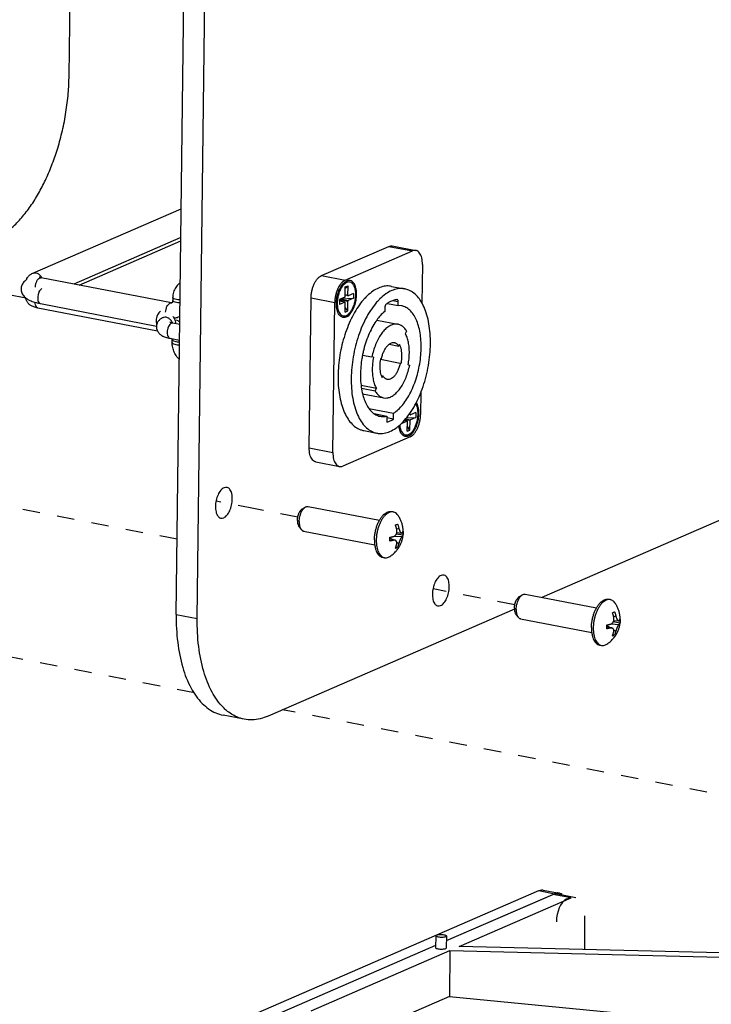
# Model space of a CAD drawing. Header units: inches. Extents: x -1 to 205, y 81 to 217.
# Tile 96 of 108: x 97.02 to 101.38, y 159.88 to 166.08. Entities that reach past the tile are written whole.
import ezdxf

# ---------------------------------------------------------------- set-up
doc = ezdxf.new("R2010")
doc.units = ezdxf.units.IN
doc.header["$LTSCALE"] = 1.1
doc.header["$MEASUREMENT"] = 0
doc.linetypes.add('DASHED', pattern=[0.2, 0.1, -0.1])
doc.layers.get('0').update_dxf_attribs({"linetype": 'CONTINUOUS'})
doc.layers.add('02___PRT_ALL_AXES', color=7, linetype='CONTINUOUS')
doc.layers.add('7_ALL_FEATURES', color=7, linetype='CONTINUOUS')

msp = doc.modelspace()

# ---------------------------------------------------------------- linework, layer by layer
at = {"color": 7, "linetype": 'Continuous'}
for p, q in [((98.01, 162.3374), (98.1507, 173.8461)), ((98.1426, 162.3117), (98.2833, 173.8204)), ((97.1064, 164.486), (98.0412, 164.8914)), ((98.039, 164.7103), (97.365, 164.418)), ((97.3983, 164.4115), (98.0387, 164.6893)), ((98.9243, 164.4711), (99.3492, 164.6553)), ((99.0735, 164.4421), (99.4983, 164.6264)), ((99.3492, 164.6553), (99.4983, 164.6264)), ((99.3703, 164.6581), (99.5194, 164.6291)), ((99.5607, 164.5408), (99.5577, 164.2981)), ((97.1503, 164.4568), (97.1591, 164.4579)), ((97.9795, 164.2988), (97.1591, 164.4579)), ((97.1614, 164.4591), (97.162, 164.4578)), ((98.9243, 164.4711), (99.0735, 164.4421)), ((99.0743, 164.3385), (99.0751, 164.3997)), ((99.075, 164.3911), (99.0921, 164.407)), ((99.0751, 164.3997), (99.0921, 164.407)), ((99.0913, 164.3459), (99.0921, 164.407)), ((97.1433, 164.297), (97.1547, 164.2946)), ((97.9707, 164.2977), (97.9795, 164.2988)), ((97.9883, 164.3326), (97.9881, 164.3137)), ((98.8477, 163.3869), (98.8592, 164.3302)), ((98.8592, 164.3302), (99.0084, 164.3013)), ((98.9968, 163.358), (99.0084, 164.3013)), ((99.0382, 164.3199), (99.0378, 164.2897)), ((99.0722, 164.3046), (99.0378, 164.2897)), ((99.0381, 164.3118), (99.042, 164.3135)), ((99.0728, 164.3047), (99.0381, 164.3114)), ((99.0722, 164.3046), (99.0381, 164.3112)), ((99.0726, 164.3348), (99.0382, 164.3199)), ((99.0383, 164.3199), (99.0909, 164.3097)), ((99.0446, 164.3102), (99.042, 164.3135)), ((99.0448, 164.3227), (99.0926, 164.3134)), ((99.0485, 164.3244), (99.127, 164.3284)), ((99.0728, 164.3047), (99.0722, 164.3046)), ((99.0731, 164.2412), (99.0739, 164.3023)), ((99.0924, 164.3436), (99.0744, 164.347)), ((99.0913, 164.3459), (99.0745, 164.3492)), ((99.0901, 164.2486), (99.0909, 164.3097)), ((99.0924, 164.3436), (99.093, 164.3436)), ((99.127, 164.3284), (99.0926, 164.3134)), ((99.1274, 164.3586), (99.093, 164.3436)), ((99.1274, 164.3586), (99.127, 164.3284)), ((99.4084, 164.3057), (99.3722, 164.3127)), ((99.4016, 164.3204), (99.3997, 164.3205)), ((99.4081, 164.2829), (99.4084, 164.3057)), ((97.1392, 164.267), (97.1379, 164.2673)), ((97.8932, 164.1207), (97.1392, 164.267)), ((97.1533, 164.2949), (97.1547, 164.2946)), ((97.1547, 164.2946), (97.8863, 164.1527)), ((99.0731, 164.2412), (99.0901, 164.2486)), ((99.0901, 164.2486), (99.0735, 164.271)), ((99.3235, 164.2689), (99.3232, 164.246)), ((99.3399, 164.2964), (99.3326, 164.2914)), ((99.3401, 164.296), (99.4081, 164.2829)), ((99.4291, 164.2812), (99.4081, 164.2829)), ((97.9893, 164.173), (97.9805, 164.1718)), ((97.9813, 164.1748), (97.9893, 164.173)), ((97.9893, 164.173), (98.0323, 164.1646)), ((97.9978, 164.2022), (98, 164.1977)), ((99.2737, 164.191), (99.4066, 164.1652)), ((97.9805, 164.1718), (97.9772, 164.17)), ((99.461, 164.1212), (99.4527, 164.1055)), ((97.9692, 164.0767), (97.9706, 164.0764)), ((97.9706, 164.0763), (98.0311, 164.0646)), ((97.9851, 164.0684), (97.9848, 164.0736)), ((97.9849, 164.0496), (97.9851, 164.0684)), ((99.3508, 164.039), (99.4113, 164.0273)), ((99.4163, 164.0366), (99.4113, 164.0273)), ((99.1837, 163.9703), (99.2428, 163.9588)), ((99.2527, 163.9567), (99.2428, 163.9588)), ((99.2527, 163.9567), (99.2525, 163.9557)), ((99.2963, 163.9473), (99.2958, 163.9449)), ((99.2958, 163.9449), (99.421, 163.9206)), ((99.2962, 163.9472), (99.3022, 163.9461)), ((99.3022, 163.9461), (99.2963, 163.9473)), ((99.421, 163.9206), (99.427, 163.9193)), ((99.4705, 163.91), (99.4804, 163.9078)), ((99.3017, 163.8414), (99.3119, 163.8394)), ((99.3069, 163.83), (99.3119, 163.8394)), ((99.2705, 163.7611), (99.174, 163.7798)), ((99.177, 163.762), (99.2622, 163.7455)), ((99.2622, 163.7455), (99.2705, 163.7611)), ((99.1837, 163.7272), (99.3166, 163.7014)), ((99.5508, 163.7356), (99.5491, 163.5975)), ((99.2241, 163.635), (99.3787, 163.605)), ((99.2565, 163.6021), (99.3362, 163.5866)), ((99.3362, 163.5866), (99.3358, 163.5487)), ((99.3783, 163.5671), (99.3361, 163.5753)), ((99.3783, 163.5671), (99.3787, 163.605)), ((99.4645, 163.5552), (99.4301, 163.5402)), ((99.4645, 163.5552), (99.4454, 163.5589)), ((99.4651, 163.5552), (99.4456, 163.559)), ((99.452, 163.5663), (99.4832, 163.5602)), ((99.4552, 163.5698), (99.4849, 163.564)), ((99.4606, 163.5759), (99.5193, 163.5789)), ((99.4651, 163.5552), (99.4645, 163.5552)), ((99.4847, 163.5941), (99.4755, 163.5959)), ((99.4836, 163.5965), (99.4768, 163.5978)), ((99.4824, 163.4991), (99.4832, 163.5602)), ((99.4836, 163.5965), (99.4837, 163.6078)), ((99.4847, 163.5941), (99.4853, 163.5942)), ((99.5193, 163.5789), (99.4849, 163.564)), ((99.5197, 163.6091), (99.4853, 163.5942)), ((99.5197, 163.6091), (99.5193, 163.5789)), ((99.4301, 163.5417), (99.4301, 163.5402)), ((99.4654, 163.4917), (99.4662, 163.5529)), ((99.4654, 163.4917), (99.4824, 163.4991)), ((99.4824, 163.4991), (99.4658, 163.5216)), ((99.484, 163.4566), (99.0592, 163.2724)), ((98.8477, 163.3869), (98.9968, 163.358)), ((98.8889, 163.2986), (99.0381, 163.2697)), ((102.2643, 163.2921), (100.3127, 162.4458)), ((98.01, 162.3374), (98.1426, 162.3117)), ((100.1401, 162.371), (98.5893, 161.6985)), ((98.4381, 161.6788), (98.3055, 161.7045)), ((100.4106, 160.58), (100.526, 160.5576)), ((99.7115, 160.2853), (100.3825, 160.5763)), ((99.6449, 160.3152), (99.644, 160.2397)), ((99.7118, 160.3144), (99.7109, 160.2389)), ((97.9808, 159.5348), (99.6442, 160.2561))]:
    msp.add_line(p, q, dxfattribs=at)
at = {"color": 4, "linetype": 'DASHED'}
for p, q in [((97.0635, 164.329), (95.7043, 164.5926)), ((98.0158, 162.8111), (93.5802, 163.6714)), ((98.5076, 163.0029), (98.261, 163.0508)), ((98.5073, 163.0028), (98.5076, 163.0029)), ((98.7755, 162.9508), (98.5073, 163.0028)), ((100.1421, 162.3987), (99.6273, 162.4985)), ((98.1247, 161.8456), (96.074, 162.2434)), ((102.8637, 160.9264), (98.6802, 161.7379))]:
    msp.add_line(p, q, dxfattribs=at)
at = {"color": 7, "linetype": 'Continuous'}
for points, start_tangent, end_tangent in [([(99.3492, 164.6553), (99.3615, 164.6585), (99.3703, 164.6581)], (0.917444, 0.397864), (0.982003, -0.188867)), ([(99.5194, 164.6291), (99.5107, 164.6296), (99.4983, 164.6264)], (-0.982003, 0.188867), (-0.917444, -0.397864)), ([(99.5607, 164.5408), (99.5597, 164.5623), (99.5563, 164.582), (99.5507, 164.599), (99.543, 164.6128), (99.5334, 164.6227), (99.5226, 164.6283), (99.5194, 164.6291)], (0.012225, 0.999925), (-0.982003, 0.188867)), ([(97.0802, 164.4682), (97.0874, 164.4749), (97.1064, 164.486)], (0.68327, 0.730166), (0.917444, 0.397864)), ([(97.1064, 164.486), (97.1106, 164.4875), (97.1265, 164.4881)], (0.91653, 0.399966), (0.981705, -0.190408)), ([(97.1265, 164.4881), (97.1423, 164.4814), (97.1557, 164.4686), (97.1568, 164.4669)], (0.981705, -0.190408), (0.566413, -0.824121)), ([(97.0672, 164.4455), (97.0656, 164.4443), (97.0469, 164.4262), (97.0359, 164.4043), (97.0335, 164.3805), (97.0405, 164.3567), (97.0566, 164.3356), (97.0631, 164.33)], (-0.820163, -0.57213), (0.787175, -0.616729)), ([(97.0668, 164.4454), (97.0734, 164.4596), (97.0802, 164.4682)], (0.296363, 0.955075), (0.68327, 0.730166)), ([(97.1238, 164.4072), (97.1255, 164.417), (97.1314, 164.4348), (97.1401, 164.4488), (97.1503, 164.4568)], (0.113998, 0.993481), (0.917444, 0.397864)), ([(97.1591, 164.4579), (97.1508, 164.4599), (97.1467, 164.4613)], (-0.981705, 0.190408), (-0.009587, -0.999954)), ([(97.1467, 164.4613), (97.1467, 164.4613)], (-0.36267, -0.931918), (-0.009588, -0.999954)), ([(97.1568, 164.4669), (97.1614, 164.4591)], (0.566413, -0.824121), (0.436427, -0.89974)), ([(98.035, 164.4264), (98.0277, 164.4208), (98.007, 164.397), (97.9933, 164.3668), (97.9883, 164.3326)], (-0.818135, -0.575027), (-0.012225, -0.999925)), ([(98.8592, 164.3302), (98.8607, 164.3528), (98.8646, 164.3757), (98.8707, 164.3977), (98.8789, 164.4184), (98.8887, 164.4367), (98.8998, 164.4519), (98.9119, 164.4636), (98.9243, 164.4711)], (0.012225, 0.999925), (0.917444, 0.397864)), ([(99.0735, 164.4421), (99.0611, 164.4346), (99.049, 164.4229), (99.0379, 164.4078), (99.028, 164.3895), (99.0199, 164.3688), (99.0138, 164.3468), (99.0099, 164.3238), (99.0084, 164.3013)], (-0.917444, -0.397864), (-0.012225, -0.999925)), ([(99.141, 164.3495), (99.1396, 164.3735), (99.1349, 164.3948), (99.1272, 164.4119), (99.1168, 164.4239), (99.1045, 164.4301), (99.0909, 164.4302), (99.0768, 164.4241), (99.0663, 164.4155)], (0.012225, 0.999925), (-0.711736, -0.702447)), ([(97.1232, 164.3981), (97.1238, 164.4072)], (0.011285, 0.999936), (0.113998, 0.993481)), ([(97.1646, 164.3901), (97.1544, 164.3821), (97.1457, 164.3681), (97.1398, 164.3503), (97.1375, 164.3314), (97.1393, 164.3142), (97.1449, 164.3014), (97.1533, 164.2949)], (-0.917444, -0.397864), (0.958611, -0.284717)), ([(99.0516, 164.397), (99.0505, 164.3951), (99.0397, 164.374), (99.0315, 164.3499), (99.0262, 164.3244), (99.0242, 164.2988)], (-0.535222, -0.844712), (-0.012225, -0.999925)), ([(99.0663, 164.4155), (99.0631, 164.4122), (99.0516, 164.397)], (-0.711736, -0.702447), (-0.535222, -0.844712)), ([(97.0631, 164.33), (97.08, 164.319), (97.1117, 164.3056), (97.1433, 164.297)], (0.787175, -0.616729), (0.976089, -0.217373)), ([(97.1392, 164.267), (97.1137, 164.2738), (97.094, 164.2831), (97.0787, 164.2956), (97.0684, 164.311), (97.0635, 164.3285), (97.0633, 164.3306)], (-0.981705, 0.190408), (-0.071504, 0.99744)), ([(97.1379, 164.2673), (97.1294, 164.2738), (97.1239, 164.2866), (97.122, 164.3029)], (-0.957752, 0.287595), (0.001255, 0.999999)), ([(97.9436, 164.2403), (97.9458, 164.2579), (97.9517, 164.2757), (97.9605, 164.2897), (97.9707, 164.2977)], (0.026216, 0.999656), (0.917444, 0.397864)), ([(97.9828, 164.2989), (97.9823, 164.2987), (97.9795, 164.2988)], (-0.912048, -0.410084), (-0.981705, 0.190408)), ([(97.9881, 164.3137), (97.9871, 164.306), (97.985, 164.3011), (97.9833, 164.2992), (97.9828, 164.2989)], (-0.012225, -0.999925), (-0.912048, -0.410084)), ([(98.034, 164.2991), (98.0286, 164.2994), (98.0108, 164.3016), (97.9969, 164.3055), (97.9892, 164.3106), (97.9885, 164.3137)], (-0.999533, 0.030543), (-0.028364, 0.999598)), ([(98.0342, 164.318), (98.0289, 164.3183), (98.011, 164.3205), (97.9972, 164.3244), (97.9895, 164.3295), (97.9887, 164.3326)], (-0.999533, 0.030543), (-0.028364, 0.999598)), ([(99.0242, 164.2988), (99.0256, 164.2747), (99.0266, 164.2682)], (-0.012225, -0.999925), (0.179903, -0.983684)), ([(99.0333, 164.2454), (99.038, 164.2363), (99.0484, 164.2243), (99.0607, 164.2181), (99.0743, 164.2181), (99.0884, 164.2242), (99.1021, 164.2361), (99.1147, 164.2531), (99.1255, 164.2743), (99.1337, 164.2983), (99.139, 164.3239), (99.141, 164.3495)], (0.398226, -0.917287), (0.012225, 0.999925)), ([(99.0383, 164.3199), (99.0394, 164.3177), (99.0406, 164.3156), (99.042, 164.3135)], (0.425134, -0.90513), (0.594885, -0.803811)), ([(99.0726, 164.3348), (99.0731, 164.3352), (99.0736, 164.3358), (99.074, 164.3366), (99.0742, 164.3376), (99.0743, 164.3385)], (0.917444, 0.397864), (0.012225, 0.999925)), ([(99.0739, 164.3023), (99.0738, 164.3032), (99.0736, 164.304), (99.0732, 164.3045), (99.0728, 164.3047)], (0.012225, 0.999925), (-0.980651, 0.195766)), ([(99.0926, 164.3134), (99.0921, 164.3131), (99.0916, 164.3124), (99.0912, 164.3116), (99.091, 164.3107), (99.0909, 164.3097)], (-0.917444, -0.397864), (-0.012225, -0.999925)), ([(99.0913, 164.3459), (99.0914, 164.345), (99.0916, 164.3443), (99.092, 164.3438), (99.0924, 164.3436)], (-0.012225, -0.999925), (0.980651, -0.195766)), ([(99.3997, 164.3205), (99.3774, 164.315), (99.355, 164.3053), (99.3399, 164.2964)], (-0.988916, -0.148475), (-0.837202, -0.546893)), ([(99.4084, 164.3057), (99.4081, 164.3108), (99.4069, 164.3151), (99.405, 164.3183), (99.4025, 164.3201), (99.4016, 164.3204)], (0.012225, 0.999925), (-0.981939, 0.189197)), ([(97.9112, 164.2452), (97.901, 164.2373), (97.8923, 164.2233), (97.8863, 164.2055), (97.8841, 164.1866), (97.8859, 164.1694), (97.8875, 164.1641)], (-0.917444, -0.397864), (0.346824, -0.93793)), ([(99.0266, 164.2682), (99.0303, 164.2535), (99.0333, 164.2454)], (0.179903, -0.983684), (0.398226, -0.917287)), ([(99.3232, 164.246), (99.2946, 164.2179), (99.2734, 164.1913)], (-0.767812, -0.640675), (-0.583626, -0.812022)), ([(99.3326, 164.2914), (99.3298, 164.2886), (99.3272, 164.2846), (99.3252, 164.2797), (99.3239, 164.2743), (99.3235, 164.2689)], (-0.81337, -0.581747), (-0.012225, -0.999925)), ([(99.3787, 163.605), (99.4081, 163.6276), (99.4363, 163.6577), (99.4627, 163.6944), (99.4867, 163.7369), (99.5076, 163.7842), (99.525, 163.8351), (99.5385, 163.8884), (99.5476, 163.9428), (99.5522, 163.9969), (99.5523, 164.0495), (99.5476, 164.0993), (99.5385, 164.1451), (99.5251, 164.1857), (99.5077, 164.2202), (99.4868, 164.2477), (99.4628, 164.2676), (99.4364, 164.2794), (99.4291, 164.2812)], (0.845808, 0.533487), (-0.981819, 0.189821)), ([(97.9216, 164.2045), (97.9051, 164.1927), (97.8932, 164.1777), (97.8867, 164.1606), (97.8856, 164.1527)], (-0.876068, -0.482188), (-0.068769, -0.997633)), ([(97.9459, 164.2085), (97.9291, 164.2076), (97.9216, 164.2045)], (-0.988053, 0.154115), (-0.875989, -0.482332)), ([(97.9858, 164.1739), (97.9767, 164.1899), (97.9626, 164.2023), (97.9459, 164.2085)], (-0.345962, 0.938249), (-0.988053, 0.154115)), ([(97.971, 164.1777), (97.9698, 164.1786), (97.9714, 164.1779), (97.9778, 164.1757), (97.9813, 164.1748)], (-0.810414, 0.585858), (0.969469, -0.245214)), ([(97.9897, 164.2136), (97.9975, 164.2028), (97.9978, 164.2022)], (0.662907, -0.748702), (0.484827, -0.87461)), ([(98.0219, 164.2086), (97.9978, 164.2015)], (-0.917424, -0.397911), (-0.98713, -0.159918)), ([(98, 164.1977), (98.004, 164.1854), (98.005, 164.17)], (0.409819, -0.912167), (-0.069093, -0.99761)), ([(98.0326, 164.1782), (98.0315, 164.1791), (98.0116, 164.1924)], (-0.767852, 0.640627), (-0.879181, 0.476488)), ([(98.0335, 164.2145), (98.0219, 164.2086)], (-0.858315, -0.513123), (-0.917424, -0.397911)), ([(99.2734, 164.1913), (99.2676, 164.183), (99.2429, 164.142), (99.221, 164.0959), (99.2026, 164.0459), (99.188, 163.9931), (99.1829, 163.9692)], (-0.583626, -0.812022), (-0.192133, -0.981369)), ([(97.8856, 164.1527), (97.8858, 164.142), (97.8913, 164.1235), (97.9031, 164.1068), (97.9202, 164.0936), (97.9422, 164.0838), (97.9706, 164.0763)], (-0.068769, -0.997633), (0.981705, -0.190408)), ([(97.9772, 164.17), (97.9703, 164.1638), (97.9616, 164.1499), (97.9557, 164.1321), (97.9534, 164.1131), (97.9552, 164.096), (97.9608, 164.0832), (97.9692, 164.0767)], (-0.836523, -0.547932), (0.958164, -0.286219)), ([(99.4066, 164.1652), (99.3865, 164.1659), (99.3644, 164.1597), (99.3422, 164.1467), (99.3206, 164.1272), (99.3003, 164.1018), (99.2818, 164.0712), (99.2658, 164.0365), (99.2526, 163.9987), (99.2428, 163.9588)], (-0.98181, 0.189864), (-0.19555, -0.980694)), ([(99.461, 164.1212), (99.4457, 164.1423), (99.4277, 164.157), (99.4078, 164.165), (99.4066, 164.1652)], (-0.500856, 0.86553), (-0.98181, 0.189864)), ([(98.0291, 163.9446), (98.0146, 163.9608), (97.9981, 163.9882), (97.988, 164.0184), (97.9849, 164.0496)], (-0.723472, 0.690354), (0.012225, 0.999925)), ([(97.9852, 164.0496), (97.986, 164.0465), (97.9937, 164.0414), (98.0075, 164.0375), (98.0254, 164.0353), (98.0307, 164.035)], (0.028364, -0.999598), (0.999533, -0.030543)), ([(97.9855, 164.0684), (97.9862, 164.0654), (97.9939, 164.0603), (98.0078, 164.0563), (98.0256, 164.0541), (98.031, 164.0539)], (0.028364, -0.999598), (0.999533, -0.030543)), ([(99.3507, 164.0391), (99.3519, 164.04), (99.3652, 164.0474), (99.3784, 164.0498), (99.3841, 164.0493)], (0.789475, 0.613783), (0.981575, -0.19108)), ([(99.3841, 164.0493), (99.3908, 164.0472), (99.4019, 164.0395), (99.4113, 164.0273)], (0.981575, -0.19108), (0.500856, -0.86553)), ([(99.4705, 163.91), (99.4762, 163.9472), (99.4784, 163.984), (99.4771, 164.0193), (99.4723, 164.0519), (99.4641, 164.081), (99.4527, 164.1055)], (0.19555, 0.980694), (-0.500856, 0.86553)), ([(99.3022, 163.9461), (99.3083, 163.9699), (99.3167, 163.9921), (99.3271, 164.0117), (99.339, 164.0279), (99.3507, 164.0391)], (0.19555, 0.980694), (0.789475, 0.613783)), ([(99.427, 163.9193), (99.4304, 163.9416), (99.4317, 163.9637), (99.4309, 163.9849), (99.428, 164.0045), (99.4231, 164.0219), (99.4163, 164.0366)], (0.19555, 0.980694), (-0.500856, 0.86553)), ([(99.1829, 163.9692), (99.1777, 163.9389), (99.1718, 163.8846), (99.1705, 163.8314), (99.1739, 163.7807), (99.1818, 163.7337), (99.1833, 163.7271)], (-0.192133, -0.981369), (0.237616, -0.971359)), ([(99.2525, 163.9557), (99.247, 163.9195), (99.2448, 163.8827), (99.2461, 163.8474), (99.251, 163.8147), (99.2592, 163.7857), (99.2705, 163.7611)], (-0.193223, -0.981155), (0.500856, -0.86553)), ([(99.2958, 163.9449), (99.2928, 163.925), (99.2915, 163.9029), (99.2923, 163.8818), (99.2952, 163.8622), (99.3001, 163.8447), (99.3015, 163.8413)], (-0.185756, -0.982596), (0.374441, -0.927251)), ([(99.3166, 163.7014), (99.3368, 163.7008), (99.3588, 163.7069), (99.381, 163.72), (99.4026, 163.7395), (99.4229, 163.7649), (99.4414, 163.7954), (99.4575, 163.8301), (99.4706, 163.868), (99.4804, 163.9078)], (0.98181, -0.189864), (0.19555, 0.980694)), ([(99.421, 163.9206), (99.4149, 163.8968), (99.4065, 163.8746), (99.3961, 163.8549), (99.3842, 163.8387), (99.3713, 163.8266), (99.358, 163.8192), (99.3448, 163.8168), (99.3391, 163.8174)], (-0.19555, -0.980694), (-0.981575, 0.19108)), ([(99.3015, 163.8413), (99.3069, 163.83)], (0.374441, -0.927251), (0.500856, -0.86553)), ([(99.3391, 163.8174), (99.3324, 163.8195), (99.3213, 163.8271), (99.3119, 163.8394)], (-0.981575, 0.19108), (-0.500856, 0.86553)), ([(99.2622, 163.7455), (99.2776, 163.7244), (99.2955, 163.7096), (99.3154, 163.7017), (99.3166, 163.7014)], (0.500856, -0.86553), (0.98181, -0.189864)), ([(99.1833, 163.7271), (99.194, 163.6916), (99.2104, 163.6553), (99.2304, 163.6258), (99.2535, 163.6037), (99.2563, 163.6017)], (0.237616, -0.971359), (0.82203, -0.569444)), ([(99.5333, 163.6), (99.5319, 163.6241), (99.5272, 163.6453), (99.5195, 163.6624), (99.5181, 163.6646)], (0.012225, 0.999925), (-0.563076, 0.826405)), ([(99.2563, 163.6017), (99.2793, 163.5896), (99.2941, 163.5855)], (0.82203, -0.569444), (0.981676, -0.190555)), ([(99.2941, 163.5855), (99.3071, 163.5839), (99.3362, 163.5866)], (0.981676, -0.190555), (0.973344, 0.229349)), ([(99.3358, 163.5487), (99.3499, 163.5531), (99.3641, 163.5593), (99.3783, 163.5671)], (0.968832, 0.247719), (0.853374, 0.521299)), ([(99.4256, 163.496), (99.4303, 163.4869), (99.4407, 163.4749), (99.453, 163.4687), (99.4666, 163.4686), (99.4807, 163.4747), (99.4944, 163.4866), (99.507, 163.5037), (99.5178, 163.5248), (99.526, 163.5489), (99.5313, 163.5744), (99.5333, 163.6)], (0.398226, -0.917287), (0.012225, 0.999925)), ([(99.4662, 163.5529), (99.4661, 163.5538), (99.4659, 163.5545), (99.4655, 163.555), (99.4651, 163.5552)], (0.012225, 0.999925), (-0.980651, 0.195766)), ([(99.4849, 163.564), (99.4844, 163.5636), (99.4839, 163.563), (99.4835, 163.5622), (99.4833, 163.5612), (99.4832, 163.5602)], (-0.917444, -0.397864), (-0.012225, -0.999925)), ([(99.4836, 163.5965), (99.4837, 163.5956), (99.4839, 163.5948), (99.4843, 163.5943), (99.4847, 163.5941)], (-0.012225, -0.999925), (0.980651, -0.195766)), ([(99.484, 163.4566), (99.4964, 163.4642), (99.5085, 163.4758), (99.5196, 163.491), (99.5295, 163.5093), (99.5376, 163.53), (99.5437, 163.552), (99.5476, 163.575), (99.5491, 163.5975)], (0.917444, 0.397864), (0.012225, 0.999925)), ([(99.4172, 163.5311), (99.4179, 163.5252), (99.4189, 163.5188)], (0.094533, -0.995522), (0.179903, -0.983684)), ([(99.4189, 163.5188), (99.4226, 163.504), (99.4256, 163.496)], (0.179903, -0.983684), (0.398226, -0.917287)), ([(98.8889, 163.2986), (98.8857, 163.2994), (98.8749, 163.305), (98.8654, 163.315), (98.8576, 163.3287), (98.852, 163.3457), (98.8486, 163.3654), (98.8477, 163.3869)], (-0.982003, 0.188867), (0.012225, 0.999925)), ([(98.9968, 163.358), (98.9978, 163.3365), (99.0012, 163.3167), (99.0068, 163.2998), (99.0145, 163.286), (99.0241, 163.2761), (99.0349, 163.2705), (99.0381, 163.2697)], (-0.012225, -0.999925), (0.982003, -0.188867)), ([(99.0381, 163.2697), (99.0468, 163.2692), (99.0592, 163.2724)], (0.982003, -0.188867), (0.917444, 0.397864)), ([(98.329, 163.1378), (98.3114, 163.1355), (98.2909, 163.1196), (98.2735, 163.0916), (98.2616, 163.056), (98.2571, 163.0182)], (-0.985046, 0.172293), (-0.012225, -0.999925)), ([(98.3633, 163.0642), (98.3597, 163.0986), (98.3486, 163.1242), (98.3316, 163.1372), (98.329, 163.1378)], (0.012225, 0.999925), (-0.985046, 0.172293)), ([(98.2914, 162.9446), (98.309, 162.9469), (98.3295, 162.9629), (98.3469, 162.9908), (98.3588, 163.0264), (98.3633, 163.0642)], (0.985046, -0.172293), (0.012225, 0.999925)), ([(98.2571, 163.0182), (98.2607, 162.9838), (98.2718, 162.9582), (98.2888, 162.9452), (98.2914, 162.9446)], (-0.012225, -0.999925), (0.985046, -0.172293)), ([(99.6954, 162.5856), (99.6777, 162.5833), (99.6573, 162.5673), (99.6398, 162.5394), (99.628, 162.5038), (99.6235, 162.466)], (-0.985046, 0.172293), (-0.012225, -0.999925)), ([(99.7297, 162.512), (99.7261, 162.5464), (99.7149, 162.572), (99.698, 162.585), (99.6954, 162.5856)], (0.012225, 0.999925), (-0.985046, 0.172293)), ([(99.6578, 162.3924), (99.6754, 162.3947), (99.6958, 162.4107), (99.7133, 162.4386), (99.7252, 162.4742), (99.7297, 162.512)], (0.985046, -0.172293), (0.012225, 0.999925)), ([(99.6235, 162.466), (99.6271, 162.4316), (99.6382, 162.406), (99.6552, 162.393), (99.6578, 162.3924)], (-0.012225, -0.999925), (0.985046, -0.172293)), ([(98.01, 162.3374), (98.0192, 162.1619), (98.0509, 162.005), (98.1034, 161.8748), (98.1742, 161.7777), (98.2596, 161.7186), (98.3055, 161.7046)], (-0.012225, -0.999925), (0.981737, -0.190243)), ([(98.3258, 161.7344), (98.3068, 161.752), (98.236, 161.8491), (98.1835, 161.9793), (98.1518, 162.1361), (98.1426, 162.3117)], (-0.762914, 0.6465), (0.012225, 0.999925)), ([(98.4381, 161.6789), (98.3922, 161.6929), (98.3258, 161.7344)], (-0.981737, 0.190243), (-0.762914, 0.6465)), ([(98.5893, 161.6985), (98.488, 161.6747), (98.4381, 161.6789)], (-0.917444, -0.397864), (-0.981737, 0.190243)), ([(100.4105, 160.5799), (100.404, 160.5807), (100.3825, 160.5763)], (-0.980905, 0.194489), (-0.917444, -0.397864)), ([(99.6603, 160.307), (99.6499, 160.3101), (99.6451, 160.3142), (99.6451, 160.3152)], (-0.981705, 0.190408), (0.173503, 0.984833)), ([(99.6451, 160.3152), (99.6469, 160.3184), (99.6549, 160.3219), (99.6676, 160.324), (99.6824, 160.3242), (99.6964, 160.3226)], (0.173503, 0.984833), (0.981705, -0.190408)), ([(99.7116, 160.3144), (99.7098, 160.3112), (99.7018, 160.3077), (99.6891, 160.3056), (99.6743, 160.3054), (99.6603, 160.307)], (-0.173503, -0.984833), (-0.981705, 0.190408)), ([(99.6964, 160.3226), (99.7068, 160.3195), (99.7116, 160.3154), (99.7116, 160.3144)], (0.981705, -0.190408), (-0.173503, -0.984833)), ([(99.6594, 160.2315), (99.65, 160.2342), (99.6447, 160.2377), (99.6442, 160.2398)], (-0.981705, 0.190408), (-0.025704, 0.99967)), ([(99.7106, 160.2389), (99.7104, 160.2373), (99.7056, 160.2339), (99.6965, 160.2313), (99.6846, 160.2299), (99.6715, 160.23), (99.6594, 160.2315)], (0.025704, -0.99967), (-0.981705, 0.190408))]:
    msp.add_spline(points, degree=3, dxfattribs=dict(at, start_tangent=start_tangent, end_tangent=end_tangent))
at = {"layer": '02___PRT_ALL_AXES', "color": 7, "linetype": 'Continuous'}
for p, q in [((99.0402, 164.3881), (99.0417, 164.3911)), ((99.3668, 164.4035), (99.4497, 164.3875)), ((99.0199, 164.3145), (99.0199, 164.3149)), ((99.1907, 163.4953), (99.2735, 163.4792)), ((99.4132, 163.5263), (99.4181, 163.5305)), ((98.8054, 163.0038), (98.8249, 163.0148)), ((98.842, 163.0181), (99.2904, 162.9312)), ((99.3653, 162.9856), (99.3766, 162.9834)), ((98.7834, 162.8905), (98.7974, 162.873)), ((98.812, 162.8635), (99.2604, 162.7766)), ((99.3096, 162.698), (99.3209, 162.6958)), ((100.172, 162.4517), (100.1915, 162.4626)), ((100.2086, 162.466), (100.657, 162.379)), ((100.732, 162.4335), (100.7433, 162.4313)), ((100.15, 162.3384), (100.164, 162.3209)), ((100.1787, 162.3114), (100.627, 162.2244)), ((100.6762, 162.1459), (100.6875, 162.1437))]:
    msp.add_line(p, q, dxfattribs=at)
for points, start_tangent, end_tangent in [([(99.0417, 164.3911), (99.0463, 164.3995), (99.0549, 164.4124), (99.0642, 164.4232), (99.074, 164.4316), (99.084, 164.4373)], (0.455829, 0.890068), (0.917444, 0.397864)), ([(99.0812, 164.2109), (99.0912, 164.2166), (99.101, 164.225), (99.1103, 164.2358), (99.1189, 164.2488), (99.1267, 164.2636), (99.1333, 164.2799), (99.1388, 164.2973), (99.1428, 164.3154), (99.1453, 164.3337), (99.1463, 164.3518), (99.1458, 164.3691), (99.1436, 164.3854), (99.14, 164.4001), (99.135, 164.413), (99.1286, 164.4237), (99.1212, 164.4319), (99.1128, 164.4375), (99.1051, 164.4401)], (0.917444, 0.397864), (-0.981547, 0.191219)), ([(99.1051, 164.4401), (99.1036, 164.4403), (99.0939, 164.4402), (99.084, 164.4373)], (-0.981547, 0.191219), (-0.917444, -0.397864)), ([(99.0199, 164.3149), (99.0224, 164.3328), (99.0265, 164.3509), (99.0319, 164.3683), (99.0385, 164.3846), (99.0402, 164.3881)], (0.099008, 0.995087), (0.439005, 0.898485)), ([(99.2842, 164.3928), (99.2486, 164.3728), (99.2136, 164.3443), (99.1945, 164.3247)], (-0.917444, -0.397864), (-0.671003, -0.741454)), ([(99.367, 164.3767), (99.3298, 164.3556), (99.2932, 164.3251), (99.2774, 164.3087)], (-0.917444, -0.397864), (-0.671137, -0.741333)), ([(99.3668, 164.4035), (99.3543, 164.4053), (99.3196, 164.4037), (99.2842, 164.3928)], (-0.981631, 0.190791), (-0.917444, -0.397864)), ([(99.4497, 164.3875), (99.4404, 164.3889), (99.4042, 164.3879), (99.367, 164.3767)], (-0.98157, 0.191103), (-0.917444, -0.397864)), ([(99.558, 164.2983), (99.5353, 164.332), (99.5067, 164.3606), (99.4748, 164.3797), (99.4497, 164.3875)], (-0.490076, 0.87168), (-0.98157, 0.191103)), ([(99.0196, 164.2777), (99.0194, 164.2791), (99.0189, 164.2965), (99.0199, 164.3145)], (-0.087603, 0.996155), (0.097155, 0.995269)), ([(99.1945, 164.3247), (99.18, 164.3077), (99.1484, 164.2639), (99.1194, 164.2136), (99.0937, 164.1579), (99.0717, 164.098), (99.054, 164.0351), (99.0408, 163.9705), (99.0325, 163.9054), (99.0292, 163.8412), (99.0309, 163.7792), (99.0377, 163.7206), (99.0495, 163.6668), (99.0659, 163.6186), (99.0866, 163.5772), (99.1112, 163.5434), (99.1393, 163.5179), (99.1701, 163.5011), (99.1907, 163.4953)], (-0.671003, -0.741454), (0.981631, -0.190791)), ([(99.2774, 164.3087), (99.2582, 164.2858), (99.2255, 164.2387), (99.1958, 164.1847), (99.1699, 164.1251), (99.1482, 164.0613), (99.1313, 163.9945), (99.1195, 163.9265), (99.1131, 163.8585), (99.1123, 163.7923), (99.1171, 163.7291), (99.1273, 163.6706), (99.1428, 163.6179), (99.1631, 163.5723), (99.1879, 163.5347), (99.2165, 163.506), (99.2484, 163.4869), (99.2735, 163.4792)], (-0.671137, -0.741333), (0.98157, -0.191103)), ([(99.551, 163.7356), (99.5534, 163.7415), (99.575, 163.8054), (99.592, 163.8721), (99.6037, 163.9402), (99.6101, 164.0081), (99.6109, 164.0744), (99.6061, 164.1375), (99.5959, 164.1961), (99.5805, 164.2487), (99.5601, 164.2944), (99.558, 164.2983)], (0.367607, 0.929981), (-0.490076, 0.87168)), ([(99.0601, 164.2082), (99.0524, 164.2107), (99.044, 164.2163), (99.0366, 164.2245), (99.0302, 164.2352), (99.0252, 164.2481), (99.0216, 164.2629), (99.0196, 164.2777)], (-0.981547, 0.191219), (-0.087603, 0.996155)), ([(99.0812, 164.2109), (99.0713, 164.208), (99.0616, 164.2079), (99.0601, 164.2082)], (-0.917444, -0.397864), (-0.981547, 0.191219)), ([(99.4181, 163.5305), (99.43, 163.5416), (99.465, 163.5808), (99.4977, 163.628), (99.5274, 163.6819), (99.551, 163.7356)], (0.74973, 0.661744), (0.367607, 0.929981)), ([(99.4735, 163.4615), (99.4835, 163.4672), (99.4933, 163.4755), (99.5026, 163.4864), (99.5112, 163.4993), (99.519, 163.5142), (99.5256, 163.5305), (99.531, 163.5479), (99.5351, 163.566), (99.5376, 163.5843), (99.5386, 163.6023), (99.538, 163.6197), (99.5359, 163.6359), (99.5323, 163.6507), (99.5273, 163.6636), (99.5222, 163.6724)], (0.917444, 0.397864), (-0.558029, 0.829821)), ([(99.3562, 163.49), (99.3934, 163.511), (99.4132, 163.5263)], (0.917444, 0.397864), (0.763638, 0.645644)), ([(99.4524, 163.4587), (99.4447, 163.4613), (99.4363, 163.4668), (99.4289, 163.4751), (99.4225, 163.4858), (99.4175, 163.4987), (99.4139, 163.5134), (99.412, 163.5266)], (-0.981547, 0.191219), (-0.097393, 0.995246)), ([(99.2735, 163.4792), (99.2829, 163.4777), (99.3191, 163.4788), (99.3562, 163.49)], (0.98157, -0.191103), (0.917444, 0.397864)), ([(99.4735, 163.4615), (99.4636, 163.4585), (99.4539, 163.4585), (99.4524, 163.4587)], (-0.917444, -0.397864), (-0.981547, 0.191219)), ([(98.7731, 162.9299), (98.774, 162.9428), (98.7764, 162.9558), (98.7801, 162.9682), (98.7849, 162.9797), (98.7908, 162.9896), (98.7973, 162.9975), (98.8043, 163.0032), (98.8054, 163.0038)], (0.012225, 0.999925), (0.871498, 0.490398)), ([(98.7845, 162.9224), (98.7855, 162.9375), (98.7881, 162.9527), (98.7922, 162.9674), (98.7976, 162.9812), (98.8042, 162.9933), (98.8116, 163.0035), (98.8196, 163.0112), (98.8249, 163.0148)], (0.012225, 0.999925), (0.871946, 0.489601)), ([(98.8249, 163.0148), (98.8279, 163.0163), (98.8362, 163.0184), (98.842, 163.0181)], (0.871946, 0.489601), (0.982091, -0.188405)), ([(99.2901, 162.9313), (99.2957, 162.9406), (99.3073, 162.9566), (99.3197, 162.9695), (99.3326, 162.9789), (99.3457, 162.9845), (99.3585, 162.9863), (99.3653, 162.9856)], (0.487288, 0.873241), (0.981757, -0.190142)), ([(98.7731, 162.9299), (98.7737, 162.9177), (98.7758, 162.9067), (98.7792, 162.8973), (98.7834, 162.8905)], (-0.012225, -0.999925), (0.62612, -0.779726)), ([(98.7845, 162.9224), (98.7852, 162.908), (98.7874, 162.8949), (98.7912, 162.8836), (98.7963, 162.8744), (98.7974, 162.873)], (-0.012225, -0.999925), (0.625188, -0.780474)), ([(98.7974, 162.873), (98.8026, 162.8678), (98.8099, 162.864), (98.812, 162.8635)], (0.625188, -0.780474), (0.982091, -0.188405)), ([(99.2584, 162.8075), (99.2598, 162.8311), (99.2633, 162.855), (99.2688, 162.8785), (99.2761, 162.901), (99.2852, 162.9219), (99.2901, 162.9313)], (0.012225, 0.999925), (0.487288, 0.873241)), ([(99.2584, 162.8075), (99.2592, 162.7849), (99.2601, 162.7765)], (-0.012225, -0.999925), (0.125424, -0.992103)), ([(99.2601, 162.7765), (99.2622, 162.7638), (99.2671, 162.7449), (99.274, 162.7286), (99.2827, 162.7153), (99.2928, 162.7056), (99.3041, 162.6995), (99.3096, 162.698)], (0.125424, -0.992103), (0.981757, -0.190142)), ([(100.1398, 162.3778), (100.1407, 162.3907), (100.143, 162.4037), (100.1467, 162.4161), (100.1516, 162.4276), (100.1574, 162.4375), (100.164, 162.4454), (100.1709, 162.4511), (100.172, 162.4517)], (0.012225, 0.999925), (0.871498, 0.490398)), ([(100.1512, 162.3703), (100.1522, 162.3854), (100.1547, 162.4006), (100.1588, 162.4153), (100.1643, 162.429), (100.1708, 162.4412), (100.1782, 162.4514), (100.1863, 162.4591), (100.1915, 162.4626)], (0.012225, 0.999925), (0.871946, 0.489601)), ([(100.1915, 162.4626), (100.1946, 162.4642), (100.2028, 162.4663), (100.2086, 162.466)], (0.871946, 0.489601), (0.982091, -0.188405)), ([(100.1398, 162.3778), (100.1404, 162.3656), (100.1424, 162.3545), (100.1458, 162.3452), (100.15, 162.3383)], (-0.012225, -0.999925), (0.62612, -0.779726)), ([(100.6251, 162.2554), (100.6264, 162.279), (100.6299, 162.3029), (100.6354, 162.3264), (100.6428, 162.3489), (100.6518, 162.3698), (100.6568, 162.3792)], (0.012225, 0.999925), (0.487288, 0.873241)), ([(100.6568, 162.3792), (100.6623, 162.3885), (100.6739, 162.4045), (100.6863, 162.4174), (100.6993, 162.4268), (100.7123, 162.4324), (100.7251, 162.4342), (100.732, 162.4335)], (0.487288, 0.873241), (0.981757, -0.190142)), ([(100.1512, 162.3703), (100.1518, 162.3559), (100.154, 162.3428), (100.1578, 162.3315), (100.163, 162.3223), (100.164, 162.3209)], (-0.012225, -0.999925), (0.625188, -0.780474)), ([(100.164, 162.3209), (100.1693, 162.3157), (100.1765, 162.3119), (100.1787, 162.3114)], (0.625188, -0.780474), (0.982091, -0.188405)), ([(100.6251, 162.2554), (100.6259, 162.2328), (100.6267, 162.2244)], (-0.012225, -0.999925), (0.125424, -0.992103)), ([(100.6267, 162.2244), (100.6288, 162.2117), (100.6338, 162.1928), (100.6407, 162.1764), (100.6493, 162.1632), (100.6594, 162.1535), (100.6708, 162.1474), (100.6762, 162.1459)], (0.125424, -0.992103), (0.981757, -0.190142))]:
    msp.add_spline(points, degree=3, dxfattribs=dict(at, start_tangent=start_tangent, end_tangent=end_tangent))
at = {"layer": '7_ALL_FEATURES', "color": 7, "linetype": 'Continuous'}
for p, q in [((97.3354, 165.7289), (97.4765, 177.2754)), ((99.3908, 162.9013), (99.398, 162.9042)), ((99.398, 162.9042), (99.4044, 162.9072)), ((99.4129, 162.8789), (99.3987, 162.8751)), ((99.3555, 162.8167), (99.3552, 162.8243)), ((99.3553, 162.8214), (99.3703, 162.8115)), ((99.3554, 162.8167), (99.3896, 162.8048)), ((99.3787, 162.805), (99.3555, 162.8146)), ((99.3842, 162.8312), (99.432, 162.8281)), ((99.4382, 162.8363), (99.3964, 162.8444)), ((99.3994, 162.8533), (99.4288, 162.8509)), ((99.3962, 162.7563), (99.389, 162.7534)), ((99.4026, 162.7593), (99.3924, 162.7613)), ((99.4026, 162.7593), (99.3962, 162.7563)), ((99.3991, 162.7926), (99.4117, 162.7842)), ((99.347, 162.6993), (99.3557, 162.7039)), ((100.7575, 162.3492), (100.7647, 162.3521)), ((100.7647, 162.3521), (100.7711, 162.3551)), ((100.7795, 162.3268), (100.7654, 162.323)), ((100.7221, 162.2646), (100.7219, 162.2722)), ((100.7219, 162.2693), (100.737, 162.2594)), ((100.722, 162.2646), (100.7562, 162.2526)), ((100.7454, 162.2529), (100.7221, 162.2625)), ((100.7509, 162.2791), (100.7986, 162.276)), ((100.8048, 162.2842), (100.763, 162.2923)), ((100.766, 162.3012), (100.7954, 162.2988)), ((100.7629, 162.2042), (100.7557, 162.2013)), ((100.7692, 162.2072), (100.759, 162.2092)), ((100.7692, 162.2072), (100.7629, 162.2042)), ((100.7657, 162.2405), (100.7784, 162.2321)), ((100.7137, 162.1471), (100.7224, 162.1518)), ((97.8714, 159.5497), (100.293, 160.5999)), ((99.7115, 160.2853), (100.3924, 160.5806)), ((100.293, 160.5999), (100.3924, 160.5806)), ((100.3211, 160.6036), (100.4117, 160.586)), ((99.7927, 160.2481), (100.4978, 160.5539)), ((100.4978, 160.5539), (100.3825, 160.5763)), ((100.5821, 160.4408), (100.5821, 160.2287)), ((97.9709, 159.5305), (99.6442, 160.2561)), ((98.8601, 159.8437), (99.7339, 160.2226)), ((99.7339, 160.2226), (99.7321, 159.9339)), ((99.7339, 160.2226), (102.4724, 160.1561)), ((102.4767, 160.1821), (99.7927, 160.2481)), ((99.7321, 159.9339), (99.1489, 159.681)), ((99.7321, 159.9339), (102.4223, 159.6723))]:
    msp.add_line(p, q, dxfattribs=at)
for start_param, end_param in [(3.480223, 4.704389), (3.141593, 3.480223)]:
    msp.add_ellipse((100.4971, 160.4028), major_axis=(-0.0007, -0.1512), ratio=0.612673, start_param=start_param, end_param=end_param, dxfattribs=at)
for points, start_tangent, end_tangent in [([(96.8579, 164.6961), (96.9199, 164.7303), (96.9831, 164.7804), (97.044, 164.8445), (97.0995, 164.9182), (97.1482, 164.9977), (97.1914, 165.0827), (97.2298, 165.1743), (97.2638, 165.2739), (97.2931, 165.3834), (97.3157, 165.5), (97.3299, 165.6172), (97.3354, 165.7289)], (0.917444, 0.397864), (0.012225, 0.999925)), ([(99.3505, 162.98), (99.3381, 162.9729), (99.326, 162.9625), (99.3144, 162.9491), (99.3037, 162.933), (99.2941, 162.9146), (99.2858, 162.8944), (99.2791, 162.8728), (99.2741, 162.8504), (99.271, 162.8277), (99.2697, 162.8054)], (-0.917444, -0.397864), (-0.012225, -0.999925)), ([(99.3766, 162.9834), (99.3748, 162.9837), (99.3628, 162.9836), (99.3505, 162.98)], (-0.981525, 0.191332), (-0.917444, -0.397864)), ([(99.406, 162.9629), (99.4058, 162.9631), (99.3966, 162.9733), (99.3861, 162.9803), (99.3766, 162.9834)], (-0.586123, 0.810222), (-0.981525, 0.191332)), ([(99.4391, 162.8362), (99.4401, 162.8483), (99.44, 162.8667), (99.438, 162.8853), (99.4339, 162.9046), (99.4273, 162.9242), (99.4182, 162.9436), (99.406, 162.9629)], (0.114654, 0.993405), (-0.586033, 0.810287)), ([(99.3993, 162.873), (99.3981, 162.8779), (99.3967, 162.8834), (99.3949, 162.8893), (99.393, 162.8954), (99.3908, 162.9013)], (-0.221092, 0.975253), (-0.349811, 0.93682)), ([(99.3995, 162.8533), (99.3997, 162.8543), (99.4002, 162.8579), (99.4004, 162.8616), (99.4004, 162.8654), (99.4, 162.8693), (99.3993, 162.873)], (0.211097, 0.977465), (-0.221092, 0.975253)), ([(99.4044, 162.9072), (99.4065, 162.9014), (99.4085, 162.8954), (99.4102, 162.8895), (99.4117, 162.8839), (99.4129, 162.8789)], (0.349811, -0.93682), (0.221092, -0.975253)), ([(99.4129, 162.8789), (99.4145, 162.8728), (99.4161, 162.8679), (99.4177, 162.8638), (99.4194, 162.8603), (99.4211, 162.8574), (99.4229, 162.8549), (99.4247, 162.853), (99.4265, 162.8517), (99.4283, 162.851), (99.4288, 162.8509)], (0.221092, -0.975253), (0.996751, -0.080542)), ([(99.3549, 162.8002), (99.3555, 162.8122), (99.3555, 162.8167)], (0.080904, 0.996722), (-0.01321, 0.999913)), ([(99.3552, 162.8243), (99.3605, 162.8252), (99.3656, 162.8262), (99.3706, 162.8272), (99.3751, 162.8282), (99.379, 162.8291)], (0.986332, 0.16477), (0.972233, 0.234015)), ([(99.3557, 162.7039), (99.3756, 162.7183), (99.3943, 162.7364), (99.4094, 162.7558), (99.4205, 162.7747), (99.4287, 162.7932), (99.4345, 162.8117), (99.4383, 162.83), (99.4391, 162.8362)], (0.846465, 0.532444), (0.114654, 0.993405)), ([(99.379, 162.8291), (99.3836, 162.8308), (99.3874, 162.8331), (99.3905, 162.8359), (99.3932, 162.8389), (99.3954, 162.8424), (99.3972, 162.8462), (99.3987, 162.8503), (99.3995, 162.8533)], (0.972233, 0.234015), (0.211097, 0.977465)), ([(99.432, 162.8281), (99.4301, 162.8259), (99.4282, 162.8232), (99.4263, 162.8202), (99.4245, 162.817), (99.4227, 162.8135), (99.4209, 162.8097), (99.4192, 162.8056), (99.4176, 162.8018), (99.4163, 162.7983), (99.415, 162.7948), (99.4138, 162.7912), (99.4127, 162.7876), (99.4117, 162.7842)], (-0.730532, -0.682878), (-0.265602, -0.964083)), ([(99.4288, 162.8509), (99.4303, 162.851), (99.4323, 162.8522)], (0.996751, -0.080542), (0.730532, 0.682878)), ([(99.4382, 162.8363), (99.4373, 162.8346), (99.4362, 162.8328), (99.4349, 162.8311), (99.4334, 162.8295), (99.432, 162.8281)], (-0.412821, -0.910812), (-0.730532, -0.682878)), ([(99.4323, 162.8522), (99.4337, 162.8536), (99.4352, 162.8552), (99.4365, 162.8569), (99.4376, 162.8587), (99.4385, 162.8604)], (0.730532, 0.682878), (0.412821, 0.910812)), ([(99.4385, 162.8604), (99.4388, 162.8483), (99.4382, 162.8363)], (0.054844, -0.998495), (-0.080904, -0.996722)), ([(99.2697, 162.8054), (99.2704, 162.7838), (99.2731, 162.7637), (99.2776, 162.7454), (99.2838, 162.7294), (99.2917, 162.7161), (99.3009, 162.7059), (99.3105, 162.6994)], (-0.012225, -0.999925), (0.892794, -0.450465)), ([(99.3787, 162.805), (99.3748, 162.8041), (99.3703, 162.8031), (99.3654, 162.8021), (99.3602, 162.8011), (99.3549, 162.8002)], (-0.972233, -0.234015), (-0.986332, -0.16477)), ([(99.3896, 162.8048), (99.3873, 162.8054), (99.3835, 162.8056), (99.3787, 162.805)], (-0.94323, 0.332139), (-0.972233, -0.234015)), ([(99.389, 162.7534), (99.3912, 162.7584), (99.3933, 162.7636), (99.3952, 162.7689), (99.3968, 162.7738), (99.3982, 162.7784)], (0.422017, 0.906588), (0.265602, 0.964083)), ([(99.3982, 162.7784), (99.3993, 162.7839), (99.3995, 162.7885), (99.3992, 162.7923), (99.3983, 162.7956), (99.397, 162.7985), (99.3953, 162.801), (99.3931, 162.8029), (99.3905, 162.8044), (99.3896, 162.8048)], (0.265602, 0.964083), (-0.94323, 0.332139)), ([(99.4117, 162.7842), (99.4105, 162.7798), (99.4089, 162.7749), (99.407, 162.7697), (99.4049, 162.7644), (99.4026, 162.7593)], (-0.265602, -0.964083), (-0.422017, -0.906588)), ([(99.3105, 162.6994), (99.3113, 162.699), (99.3209, 162.6958)], (0.892794, -0.450465), (0.981525, -0.191332)), ([(99.3209, 162.6958), (99.3227, 162.6955), (99.3347, 162.6956), (99.347, 162.6993)], (0.981525, -0.191332), (0.917444, 0.397864)), ([(100.7171, 162.4279), (100.7047, 162.4208), (100.6926, 162.4104), (100.681, 162.397), (100.6703, 162.3809), (100.6607, 162.3625), (100.6525, 162.3423), (100.6457, 162.3207), (100.6408, 162.2983), (100.6376, 162.2756), (100.6364, 162.2532)], (-0.917444, -0.397864), (-0.012225, -0.999925)), ([(100.7433, 162.4313), (100.7414, 162.4316), (100.7294, 162.4315), (100.7171, 162.4279)], (-0.981525, 0.191332), (-0.917444, -0.397864)), ([(100.7726, 162.4108), (100.7725, 162.411), (100.7632, 162.4212), (100.7528, 162.4281), (100.7433, 162.4313)], (-0.586123, 0.810222), (-0.981525, 0.191332)), ([(100.8057, 162.2841), (100.8067, 162.2962), (100.8066, 162.3146), (100.8047, 162.3332), (100.8005, 162.3525), (100.794, 162.372), (100.7848, 162.3915), (100.7726, 162.4108)], (0.114654, 0.993405), (-0.586033, 0.810287)), ([(100.7659, 162.3209), (100.7648, 162.3258), (100.7633, 162.3313), (100.7616, 162.3372), (100.7596, 162.3433), (100.7575, 162.3492)], (-0.221092, 0.975253), (-0.349811, 0.93682)), ([(100.7661, 162.3012), (100.7663, 162.3021), (100.7668, 162.3058), (100.7671, 162.3095), (100.767, 162.3133), (100.7666, 162.3172), (100.7659, 162.3209)], (0.211097, 0.977465), (-0.221092, 0.975253)), ([(100.7711, 162.3551), (100.7731, 162.3493), (100.7751, 162.3433), (100.7769, 162.3373), (100.7783, 162.3318), (100.7795, 162.3268)], (0.349811, -0.93682), (0.221092, -0.975253)), ([(100.7795, 162.3268), (100.7811, 162.3207), (100.7827, 162.3158), (100.7844, 162.3117), (100.786, 162.3082), (100.7877, 162.3052), (100.7895, 162.3028), (100.7913, 162.3009), (100.7931, 162.2996), (100.795, 162.2989), (100.7954, 162.2988)], (0.221092, -0.975253), (0.996751, -0.080542)), ([(100.6364, 162.2532), (100.6371, 162.2317), (100.6397, 162.2115), (100.6442, 162.1933), (100.6504, 162.1773), (100.6583, 162.164), (100.6675, 162.1538), (100.6771, 162.1473)], (-0.012225, -0.999925), (0.892794, -0.450465)), ([(100.7216, 162.2481), (100.7221, 162.2601), (100.7221, 162.2646)], (0.080904, 0.996722), (-0.01321, 0.999913)), ([(100.7454, 162.2529), (100.7414, 162.252), (100.7369, 162.251), (100.732, 162.25), (100.7268, 162.249), (100.7216, 162.2481)], (-0.972233, -0.234015), (-0.986332, -0.16477)), ([(100.7219, 162.2722), (100.7271, 162.2731), (100.7323, 162.2741), (100.7372, 162.2751), (100.7417, 162.2761), (100.7457, 162.277)], (0.986332, 0.16477), (0.972233, 0.234015)), ([(100.7224, 162.1518), (100.7422, 162.1662), (100.7609, 162.1843), (100.776, 162.2037), (100.7871, 162.2226), (100.7953, 162.2411), (100.8012, 162.2596), (100.8049, 162.2779), (100.8057, 162.2841)], (0.846465, 0.532444), (0.114654, 0.993405)), ([(100.7562, 162.2526), (100.754, 162.2532), (100.7501, 162.2535), (100.7454, 162.2529)], (-0.94323, 0.332139), (-0.972233, -0.234015)), ([(100.7457, 162.277), (100.7503, 162.2787), (100.754, 162.281), (100.7572, 162.2838), (100.7598, 162.2868), (100.762, 162.2903), (100.7639, 162.2941), (100.7653, 162.2982), (100.7661, 162.3012)], (0.972233, 0.234015), (0.211097, 0.977465)), ([(100.7648, 162.2262), (100.7659, 162.2317), (100.7662, 162.2364), (100.7658, 162.2402), (100.765, 162.2435), (100.7637, 162.2464), (100.7619, 162.2489), (100.7597, 162.2508), (100.7571, 162.2523), (100.7562, 162.2526)], (0.265602, 0.964083), (-0.94323, 0.332139)), ([(100.7986, 162.276), (100.7967, 162.2738), (100.7948, 162.2711), (100.7929, 162.2681), (100.7911, 162.2649), (100.7894, 162.2614), (100.7876, 162.2575), (100.7858, 162.2535), (100.7843, 162.2496), (100.7829, 162.2462), (100.7817, 162.2427), (100.7805, 162.2391), (100.7793, 162.2355), (100.7784, 162.2321)], (-0.730532, -0.682878), (-0.265602, -0.964083)), ([(100.7954, 162.2988), (100.7969, 162.2989), (100.7989, 162.3001)], (0.996751, -0.080542), (0.730532, 0.682878)), ([(100.8048, 162.2842), (100.8039, 162.2824), (100.8028, 162.2807), (100.8015, 162.279), (100.8001, 162.2774), (100.7986, 162.276)], (-0.412821, -0.910812), (-0.730532, -0.682878)), ([(100.7989, 162.3001), (100.8004, 162.3015), (100.8018, 162.3031), (100.8031, 162.3048), (100.8042, 162.3066), (100.8051, 162.3083)], (0.730532, 0.682878), (0.412821, 0.910812)), ([(100.8051, 162.3083), (100.8054, 162.2962), (100.8048, 162.2842)], (0.054844, -0.998495), (-0.080904, -0.996722)), ([(100.7557, 162.2013), (100.7579, 162.2063), (100.76, 162.2115), (100.7619, 162.2167), (100.7635, 162.2217), (100.7648, 162.2262)], (0.422017, 0.906588), (0.265602, 0.964083)), ([(100.7784, 162.2321), (100.7771, 162.2277), (100.7755, 162.2228), (100.7736, 162.2176), (100.7715, 162.2123), (100.7692, 162.2072)], (-0.265602, -0.964083), (-0.422017, -0.906588)), ([(100.6771, 162.1473), (100.678, 162.1469), (100.6875, 162.1437)], (0.892794, -0.450465), (0.981525, -0.191332)), ([(100.6875, 162.1437), (100.6893, 162.1434), (100.7013, 162.1435), (100.7137, 162.1471)], (0.981525, -0.191332), (0.917444, 0.397864)), ([(100.293, 160.5999), (100.3116, 160.6043), (100.3211, 160.6035)], (0.917444, 0.397864), (0.981847, -0.189677)), ([(100.4094, 160.5849), (100.3924, 160.5806)], (-0.99761, -0.069094), (-0.917444, -0.397864)), ([(100.4205, 160.5842), (100.411, 160.585), (100.4094, 160.5849)], (-0.981847, 0.189677), (-0.99761, -0.069094)), ([(100.4401, 160.575), (100.4291, 160.5816), (100.4205, 160.5842)], (-0.781969, 0.623317), (-0.981847, 0.189677))]:
    msp.add_spline(points, degree=3, dxfattribs=dict(at, start_tangent=start_tangent, end_tangent=end_tangent))

doc.saveas('drawing.dxf')
